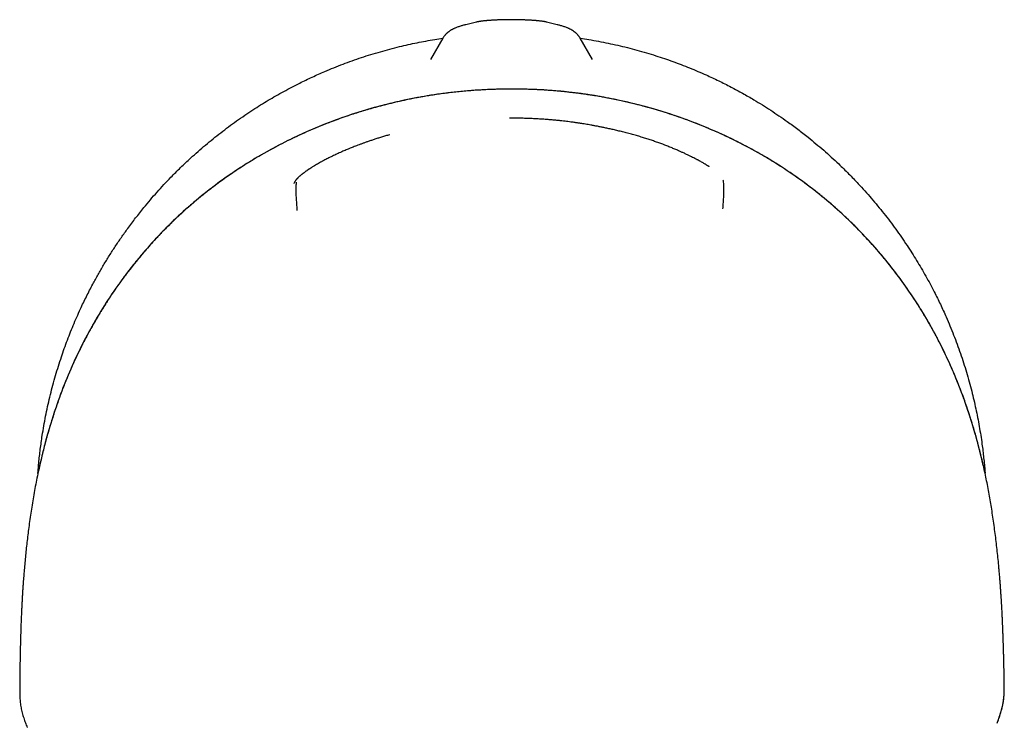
# Model space of a CAD drawing. Header units: millimetres. Extents: x 8 to 658, y 12 to 734.
# Tile 4 of 38: x 262 to 312, y 347 to 383. Entities that reach past the tile are written whole.
import ezdxf

# ---------------------------------------------------------------- set-up
doc = ezdxf.new("R2010")
doc.units = ezdxf.units.MM

msp = doc.modelspace()

# ---------------------------------------------------------------- linework, layer by layer
at = {"color": 7, "linetype": 'Continuous', "lineweight": 30}
for p, q in [((283.791, 381.841), (283.173, 380.772)), ((283.792, 381.841), (283.792, 381.841)), ((291.385, 380.772), (290.767, 381.841)), ((290.767, 381.841), (290.767, 381.841)), ((262.542, 354.798), (262.541, 354.789)), ((262.327, 349.434), (262.322, 349.028)), ((312.285, 349.202), (312.275, 349.652)), ((262.321, 348.991), (262.32, 348.901)), ((262.322, 349.035), (262.321, 348.991)), ((312.285, 349.202), (312.284, 349.209)), ((312.287, 349.118), (312.285, 349.209))]:
    msp.add_line(p, q, dxfattribs=at)
at = {"color": 7, "linetype": 'Continuous', "lineweight": 30, "flags": 128}
for points in [[(263.288, 359.964), (263.285, 359.963), (263.285, 359.962)], [(262.542, 354.8), (262.542, 354.8), (262.541, 354.787)]]:
    msp.add_lwpolyline(points, dxfattribs=at)
at = {"color": 7, "linetype": 'Continuous', "lineweight": 30}
for points, knots in [([(289.056, 382.666), (289.051, 382.668), (289.037, 382.671), (289.013, 382.676), (288.982, 382.682), (288.939, 382.69), (288.891, 382.698), (288.837, 382.705), (288.789, 382.711), (288.74, 382.717), (288.689, 382.722), (288.637, 382.728), (288.583, 382.733), (288.528, 382.738), (288.472, 382.742), (288.414, 382.747), (288.353, 382.751), (288.291, 382.755), (288.227, 382.759), (288.162, 382.763), (288.095, 382.766), (288.028, 382.769), (287.959, 382.772), (287.889, 382.775), (287.818, 382.777), (287.745, 382.78), (287.672, 382.781), (287.598, 382.783), (287.523, 382.784), (287.448, 382.785), (287.372, 382.786), (287.296, 382.786), (287.221, 382.786), (287.145, 382.785), (287.07, 382.785), (286.995, 382.784), (286.921, 382.782), (286.848, 382.78), (286.775, 382.779), (286.703, 382.776), (286.632, 382.774), (286.562, 382.771), (286.493, 382.768), (286.427, 382.764), (286.362, 382.761), (286.298, 382.757), (286.235, 382.753), (286.175, 382.749), (286.116, 382.745), (286.058, 382.74), (286.003, 382.735), (285.95, 382.731), (285.9, 382.726), (285.85, 382.72), (285.801, 382.715), (285.753, 382.709), (285.704, 382.703), (285.652, 382.695), (285.603, 382.687), (285.56, 382.679), (285.529, 382.673), (285.51, 382.668), (285.502, 382.666)], [0, 0, 0, 0, 0.00502, 0.015654, 0.028085, 0.043535, 0.069874, 0.090327, 0.109132, 0.126807, 0.145466, 0.163311, 0.180606, 0.197511, 0.214083, 0.230954, 0.24774, 0.264461, 0.281126, 0.297734, 0.314278, 0.33075, 0.34714, 0.363464, 0.380043, 0.396616, 0.413188, 0.429764, 0.446347, 0.46294, 0.479547, 0.496171, 0.512777, 0.529315, 0.545844, 0.562372, 0.578901, 0.595436, 0.61198, 0.628536, 0.64511, 0.661706, 0.678145, 0.694484, 0.710903, 0.72739, 0.743939, 0.760544, 0.777206, 0.793931, 0.810735, 0.827197, 0.844004, 0.861158, 0.878759, 0.896982, 0.916173, 0.937107, 0.962128, 0.978908, 0.990685, 1, 1, 1, 1]), ([(284.954, 382.532), (284.94, 382.528), (284.9, 382.518), (284.836, 382.501), (284.759, 382.479), (284.682, 382.456), (284.603, 382.43), (284.526, 382.403), (284.456, 382.376), (284.398, 382.351), (284.348, 382.329), (284.304, 382.307), (284.264, 382.286), (284.226, 382.266), (284.191, 382.245), (284.158, 382.223), (284.125, 382.201), (284.094, 382.179), (284.063, 382.155), (284.034, 382.131), (284.004, 382.105), (283.976, 382.078), (283.948, 382.05), (283.919, 382.019), (283.89, 381.985), (283.861, 381.948), (283.833, 381.909), (283.809, 381.874), (283.796, 381.85), (283.791, 381.841)], [0, 0, 0, 0, 0.033708, 0.101089, 0.170418, 0.242496, 0.318629, 0.400841, 0.472936, 0.529828, 0.577972, 0.619744, 0.656672, 0.689804, 0.719892, 0.74749, 0.773026, 0.796834, 0.819187, 0.840307, 0.860382, 0.879574, 0.89802, 0.915842, 0.935054, 0.953706, 0.971876, 0.989663, 1, 1, 1, 1]), ([(285.502, 382.666), (285.456, 382.656), (285.319, 382.623), (285.137, 382.578), (284.999, 382.543), (284.953, 382.532)], [0, 0, 0, 0, 0.2511782, 0.750624, 1, 1, 1, 1]), ([(289.604, 382.532), (289.559, 382.543), (289.422, 382.578), (289.239, 382.623), (289.102, 382.655), (289.056, 382.666)], [0, 0, 0, 0, 0.248816, 0.745872, 1, 1, 1, 1]), ([(290.767, 381.841), (290.764, 381.847), (290.752, 381.867), (290.732, 381.898), (290.706, 381.935), (290.68, 381.97), (290.653, 382.003), (290.625, 382.034), (290.597, 382.063), (290.569, 382.091), (290.54, 382.117), (290.51, 382.142), (290.48, 382.166), (290.45, 382.189), (290.418, 382.211), (290.386, 382.232), (290.353, 382.253), (290.318, 382.273), (290.281, 382.293), (290.241, 382.314), (290.198, 382.334), (290.15, 382.356), (290.095, 382.378), (290.029, 382.404), (289.952, 382.431), (289.871, 382.457), (289.792, 382.481), (289.714, 382.503), (289.652, 382.52), (289.613, 382.529), (289.604, 382.532)], [0, 0, 0, 0, 0.007039, 0.023519, 0.040209, 0.057171, 0.074478, 0.092212, 0.110467, 0.12935, 0.14898, 0.169495, 0.191052, 0.213831, 0.238046, 0.263953, 0.291861, 0.322158, 0.355339, 0.392062, 0.433231, 0.480153, 0.534805, 0.60023, 0.680214, 0.764573, 0.836162, 0.904137, 0.976153, 1, 1, 1, 1]), ([(263.245, 359.775), (263.247, 359.799), (263.259, 359.975), (263.286, 360.267), (263.325, 360.65), (263.366, 360.999), (263.413, 361.346), (263.471, 361.742), (263.544, 362.184), (263.636, 362.674), (263.738, 363.161), (263.849, 363.647), (263.971, 364.132), (264.104, 364.616), (264.246, 365.096), (264.394, 365.559), (264.545, 366.004), (264.7, 366.432), (264.863, 366.857), (265.035, 367.279), (265.215, 367.699), (265.388, 368.083), (265.552, 368.432), (265.707, 368.747), (265.866, 369.06), (266.061, 369.431), (266.296, 369.858), (266.575, 370.338), (266.865, 370.813), (267.167, 371.281), (267.48, 371.743), (267.76, 372.137), (268.003, 372.466), (268.205, 372.731), (268.41, 372.994), (268.658, 373.301), (268.949, 373.65), (269.288, 374.039), (269.635, 374.42), (269.953, 374.754), (270.238, 375.044), (270.488, 375.29), (270.742, 375.533), (271.035, 375.806), (271.369, 376.105), (271.747, 376.43), (272.132, 376.747), (272.523, 377.057), (272.922, 377.359), (273.328, 377.653), (273.74, 377.939), (274.145, 378.208), (274.542, 378.461), (274.931, 378.698), (275.324, 378.927), (275.722, 379.15), (276.125, 379.365), (276.5, 379.557), (276.847, 379.727), (277.164, 379.877), (277.484, 380.022), (277.85, 380.182), (278.265, 380.354), (278.729, 380.535), (279.196, 380.707), (279.668, 380.869), (280.145, 381.022), (280.625, 381.165), (281.109, 381.299), (281.58, 381.418), (282.038, 381.525), (282.483, 381.619), (282.931, 381.706), (283.368, 381.782), (283.656, 381.826), (283.794, 381.846)], [0, 0, 0, 0, 0.002247, 0.016239, 0.026995, 0.03775, 0.048514, 0.059279, 0.074555, 0.089835, 0.105114, 0.120391, 0.135771, 0.151155, 0.166539, 0.18192, 0.195879, 0.20984, 0.223799, 0.237804, 0.25181, 0.265815, 0.276579, 0.287344, 0.298118, 0.308892, 0.325939, 0.342987, 0.360034, 0.377162, 0.394292, 0.41142, 0.421654, 0.431888, 0.44213, 0.452372, 0.468184, 0.483996, 0.499837, 0.515678, 0.526455, 0.537233, 0.54802, 0.558806, 0.574091, 0.589379, 0.604667, 0.619952, 0.635342, 0.650735, 0.666129, 0.681519, 0.695485, 0.709453, 0.72342, 0.737431, 0.751443, 0.765455, 0.776224, 0.786993, 0.797772, 0.808551, 0.823832, 0.839118, 0.854403, 0.869685, 0.885073, 0.900464, 0.915856, 0.931244, 0.94521, 0.959178, 0.973144, 0.987154, 1, 1, 1, 1]), ([(290.764, 381.846), (290.911, 381.824), (291.222, 381.777), (291.696, 381.693), (292.184, 381.597), (292.672, 381.49), (293.158, 381.374), (293.643, 381.246), (294.125, 381.109), (294.59, 380.966), (295.037, 380.819), (295.466, 380.669), (295.893, 380.51), (296.318, 380.344), (296.739, 380.168), (297.125, 379.999), (297.476, 379.838), (297.793, 379.687), (298.108, 379.532), (298.415, 379.374), (298.714, 379.215), (299.006, 379.055), (299.296, 378.891), (299.632, 378.694), (300.013, 378.463), (300.436, 378.193), (300.854, 377.914), (301.22, 377.659), (301.536, 377.431), (301.804, 377.232), (302.069, 377.029), (302.378, 376.785), (302.731, 376.497), (303.123, 376.163), (303.508, 375.82), (303.846, 375.506), (304.138, 375.224), (304.388, 374.976), (304.633, 374.725), (304.909, 374.434), (305.212, 374.103), (305.541, 373.729), (305.862, 373.348), (306.176, 372.96), (306.482, 372.564), (306.781, 372.161), (307.071, 371.752), (307.344, 371.35), (307.601, 370.956), (307.842, 370.57), (308.076, 370.179), (308.303, 369.783), (308.523, 369.383), (308.718, 369.009), (308.892, 368.665), (309.045, 368.349), (309.194, 368.031), (309.357, 367.666), (309.534, 367.253), (309.72, 366.792), (309.897, 366.327), (310.064, 365.857), (310.222, 365.383), (310.37, 364.905), (310.508, 364.423), (310.632, 363.954), (310.744, 363.497), (310.843, 363.054), (310.934, 362.608), (311.017, 362.16), (311.092, 361.71), (311.153, 361.294), (311.202, 360.912), (311.242, 360.563), (311.277, 360.214), (311.3, 359.954), (311.31, 359.809), (311.312, 359.781)], [0, 0, 0, 0, 0.013693, 0.028981, 0.04427, 0.059555, 0.074944, 0.090337, 0.105729, 0.121119, 0.135086, 0.149054, 0.163021, 0.177034, 0.191047, 0.20506, 0.215831, 0.226602, 0.237382, 0.248162, 0.258384, 0.268605, 0.278835, 0.289064, 0.304465, 0.319866, 0.335293, 0.35072, 0.360957, 0.371194, 0.381439, 0.391684, 0.407501, 0.423317, 0.439162, 0.455008, 0.465788, 0.476568, 0.487358, 0.498147, 0.513436, 0.528728, 0.544019, 0.559308, 0.574702, 0.590099, 0.605497, 0.620891, 0.634861, 0.648833, 0.662803, 0.676818, 0.690834, 0.704849, 0.715622, 0.726394, 0.737176, 0.747958, 0.763224, 0.778495, 0.793765, 0.809031, 0.824405, 0.839781, 0.855157, 0.87053, 0.884482, 0.898436, 0.912388, 0.926384, 0.940382, 0.954378, 0.965137, 0.975896, 0.986664, 0.997432, 1, 1, 1, 1]), ([(287.172, 379.268), (286.706, 379.259), (285.776, 379.242), (284.388, 379.123), (283.014, 378.935), (281.653, 378.672), (280.307, 378.336), (278.978, 377.926), (277.673, 377.445), (276.399, 376.891), (275.159, 376.267), (273.956, 375.571), (272.793, 374.803), (271.677, 373.966), (270.614, 373.064), (269.613, 372.102), (268.675, 371.083), (267.801, 370.01), (266.991, 368.882), (266.245, 367.705), (265.571, 366.486), (264.971, 365.233), (264.444, 363.952), (263.989, 362.645), (263.596, 361.315), (263.389, 360.414), (263.285, 359.962)], [0, 0, 0, 0, 0.041967, 0.083678, 0.125236, 0.166746, 0.208316, 0.250052, 0.291795, 0.333435, 0.375037, 0.416672, 0.45842, 0.500366, 0.542218, 0.583809, 0.625276, 0.666752, 0.708367, 0.750245, 0.792106, 0.833732, 0.875243, 0.916738, 0.958301, 1, 1, 1, 1]), ([(287.172, 379.265), (287.046, 379.264), (286.798, 379.262), (286.43, 379.253), (286.07, 379.239), (285.719, 379.221), (285.377, 379.199), (285.044, 379.173), (284.708, 379.142), (284.372, 379.107), (284.035, 379.068), (283.708, 379.025), (283.391, 378.979), (283.084, 378.931), (282.787, 378.882), (282.501, 378.83), (282.224, 378.777), (281.957, 378.723), (281.701, 378.668), (281.457, 378.613), (281.223, 378.558), (280.999, 378.503), (280.783, 378.448), (280.575, 378.394), (280.375, 378.339), (280.184, 378.286), (280.003, 378.234), (279.775, 378.166), (279.496, 378.08), (279.142, 377.966), (278.767, 377.839), (278.371, 377.697), (277.943, 377.536), (277.484, 377.353), (276.994, 377.146), (276.506, 376.926), (276.02, 376.695), (275.538, 376.452), (275.061, 376.198), (274.602, 375.94), (274.163, 375.681), (273.741, 375.419), (273.324, 375.149), (272.913, 374.869), (272.506, 374.58), (272.094, 374.273), (271.676, 373.947), (271.254, 373.602), (270.842, 373.248), (270.44, 372.885), (270.047, 372.513), (269.664, 372.133), (269.318, 371.773), (269.009, 371.438), (268.736, 371.13), (268.473, 370.823), (268.22, 370.517), (267.976, 370.211), (267.742, 369.907), (267.529, 369.62), (267.335, 369.352), (267.16, 369.102), (267.012, 368.885), (266.886, 368.696), (266.778, 368.532), (266.664, 368.355), (266.55, 368.174), (266.435, 367.988), (266.32, 367.799), (266.202, 367.6), (266.081, 367.391), (265.957, 367.172), (265.831, 366.943), (265.702, 366.703), (265.574, 366.458), (265.447, 366.206), (265.32, 365.949), (265.193, 365.683), (265.066, 365.407), (264.938, 365.12), (264.813, 364.83), (264.69, 364.536), (264.571, 364.238), (264.452, 363.931), (264.335, 363.616), (264.219, 363.29), (264.104, 362.956), (263.992, 362.611), (263.882, 362.258), (263.774, 361.894), (263.669, 361.524), (263.568, 361.146), (263.471, 360.76), (263.377, 360.366), (263.318, 360.099), (263.288, 359.964)], [0, 0, 0, 0, 0.011311, 0.022361, 0.033152, 0.043687, 0.05397, 0.064003, 0.073788, 0.084268, 0.094452, 0.104345, 0.113946, 0.123259, 0.132284, 0.141023, 0.149477, 0.157646, 0.165533, 0.173003, 0.180201, 0.187126, 0.19378, 0.200275, 0.206488, 0.212419, 0.218067, 0.223439, 0.23385, 0.244332, 0.256891, 0.269517, 0.282211, 0.298044, 0.313986, 0.330042, 0.346212, 0.362425, 0.378638, 0.394857, 0.409734, 0.424622, 0.439527, 0.454451, 0.469399, 0.484377, 0.500753, 0.517104, 0.533405, 0.549663, 0.565889, 0.582088, 0.598259, 0.610798, 0.62313, 0.635257, 0.647185, 0.658914, 0.670448, 0.681789, 0.691074, 0.700228, 0.709252, 0.714754, 0.720652, 0.726947, 0.733639, 0.739953, 0.746588, 0.75354, 0.760796, 0.768353, 0.776212, 0.784371, 0.792831, 0.80115, 0.80974, 0.818601, 0.827736, 0.837143, 0.846823, 0.856202, 0.865826, 0.875695, 0.885812, 0.896177, 0.906792, 0.917658, 0.928778, 0.940152, 0.951782, 0.963457, 0.975384, 0.987564, 1, 1, 1, 1]), ([(311.226, 360.171), (311.135, 360.557), (310.951, 361.33), (310.616, 362.471), (310.236, 363.597), (309.805, 364.704), (309.321, 365.791), (308.783, 366.855), (308.19, 367.894), (307.545, 368.902), (306.851, 369.873), (306.111, 370.805), (305.324, 371.696), (304.492, 372.545), (303.614, 373.352), (302.641, 374.154), (301.572, 374.94), (300.406, 375.695), (299.201, 376.378), (297.958, 376.989), (296.679, 377.53), (295.369, 378), (294.035, 378.398), (292.685, 378.723), (291.323, 378.973), (289.949, 379.148), (288.564, 379.254), (287.637, 379.263), (287.172, 379.268)], [0, 0, 0, 0, 0.035767, 0.071455, 0.107093, 0.14272, 0.178385, 0.214144, 0.250065, 0.286011, 0.321794, 0.357472, 0.393104, 0.428753, 0.464481, 0.500354, 0.542201, 0.583813, 0.625309, 0.6668, 0.708393, 0.750187, 0.792018, 0.833612, 0.875088, 0.916567, 0.958166, 1, 1, 1, 1]), ([(311.223, 360.172), (311.199, 360.278), (311.151, 360.487), (311.077, 360.792), (311.002, 361.085), (310.928, 361.366), (310.855, 361.632), (310.783, 361.884), (310.713, 362.122), (310.644, 362.349), (310.576, 362.565), (310.509, 362.771), (310.445, 362.966), (310.382, 363.149), (310.323, 363.32), (310.266, 363.48), (310.213, 363.627), (310.127, 363.86), (310.004, 364.183), (309.836, 364.599), (309.659, 365.019), (309.46, 365.467), (309.237, 365.942), (308.989, 366.44), (308.729, 366.933), (308.457, 367.42), (308.173, 367.902), (307.892, 368.354), (307.616, 368.776), (307.347, 369.17), (307.07, 369.559), (306.786, 369.94), (306.496, 370.314), (306.201, 370.679), (305.9, 371.036), (305.591, 371.387), (305.256, 371.753), (304.892, 372.133), (304.497, 372.525), (304.093, 372.908), (303.679, 373.281), (303.255, 373.644), (302.842, 373.98), (302.443, 374.29), (302.06, 374.576), (301.671, 374.854), (301.278, 375.123), (300.882, 375.382), (300.483, 375.631), (300.082, 375.871), (299.677, 376.103), (299.241, 376.341), (298.774, 376.583), (298.274, 376.827), (297.769, 377.06), (297.259, 377.281), (296.743, 377.491), (296.247, 377.68), (295.771, 377.85), (295.318, 378.002), (294.861, 378.146), (294.403, 378.282), (293.996, 378.394), (293.642, 378.486), (293.345, 378.559), (293.054, 378.627), (292.77, 378.69), (292.492, 378.748), (292.266, 378.793), (292.091, 378.826), (291.964, 378.849), (291.838, 378.872), (291.706, 378.895), (291.563, 378.919), (291.408, 378.944), (291.245, 378.97), (291.074, 378.995), (290.897, 379.02), (290.708, 379.046), (290.508, 379.071), (290.297, 379.096), (290.075, 379.121), (289.841, 379.145), (289.596, 379.167), (289.339, 379.188), (289.07, 379.208), (288.791, 379.225), (288.505, 379.239), (288.214, 379.251), (287.918, 379.259), (287.611, 379.264), (287.362, 379.266), (287.214, 379.265), (287.172, 379.265)], [0, 0, 0, 0, 0.009812, 0.019251, 0.028319, 0.037017, 0.045346, 0.053168, 0.060635, 0.067749, 0.07451, 0.081045, 0.087213, 0.093016, 0.098452, 0.103523, 0.108228, 0.112574, 0.125868, 0.139342, 0.153001, 0.166847, 0.183523, 0.200227, 0.216948, 0.233694, 0.250478, 0.267275, 0.281611, 0.295923, 0.310217, 0.3245, 0.338775, 0.352792, 0.366808, 0.38082, 0.39483, 0.41151, 0.428198, 0.444897, 0.461612, 0.47835, 0.495118, 0.509492, 0.523844, 0.538168, 0.552468, 0.566752, 0.58077, 0.594782, 0.608793, 0.622803, 0.639478, 0.656152, 0.672834, 0.689528, 0.706236, 0.722965, 0.737294, 0.751652, 0.766024, 0.780366, 0.79468, 0.804035, 0.813229, 0.822197, 0.830939, 0.839458, 0.847755, 0.851659, 0.855512, 0.859315, 0.863245, 0.867569, 0.87229, 0.877407, 0.882447, 0.887821, 0.893529, 0.899571, 0.905949, 0.912662, 0.919713, 0.927102, 0.934829, 0.942898, 0.951308, 0.960063, 0.968635, 0.977517, 0.986712, 0.996221, 1, 1, 1, 1]), ([(293.168, 377.031), (293.084, 377.053), (292.919, 377.095), (292.678, 377.154), (292.448, 377.208), (292.229, 377.257), (292.023, 377.302), (291.829, 377.341), (291.647, 377.377), (291.476, 377.409), (291.317, 377.438), (291.168, 377.464), (291.031, 377.487), (290.904, 377.507), (290.796, 377.524), (290.705, 377.538), (290.627, 377.55), (290.548, 377.561), (290.455, 377.574), (290.344, 377.589), (290.213, 377.606), (290.07, 377.624), (289.916, 377.642), (289.75, 377.661), (289.574, 377.679), (289.387, 377.697), (289.189, 377.714), (288.978, 377.731), (288.753, 377.746), (288.514, 377.76), (288.264, 377.772), (288.001, 377.781), (287.725, 377.788), (287.45, 377.792), (287.266, 377.792), (287.178, 377.792)], [0, 0, 0, 0, 0.04303, 0.084047, 0.123064, 0.160089, 0.19513, 0.227622, 0.258213, 0.286908, 0.31371, 0.338624, 0.36165, 0.382793, 0.402052, 0.415864, 0.42852, 0.441317, 0.455279, 0.475107, 0.496891, 0.520634, 0.546336, 0.573998, 0.603076, 0.634049, 0.666921, 0.701696, 0.739148, 0.778592, 0.820037, 0.863492, 0.908968, 0.956477, 1, 1, 1, 1]), ([(281.106, 376.954), (281.065, 376.942), (280.956, 376.912), (280.782, 376.86), (280.586, 376.8), (280.399, 376.74), (280.221, 376.682), (280.055, 376.625), (279.898, 376.57), (279.751, 376.518), (279.612, 376.467), (279.482, 376.418), (279.361, 376.372), (279.249, 376.328), (279.147, 376.287), (279.045, 376.246), (278.94, 376.203), (278.83, 376.157), (278.716, 376.108), (278.6, 376.057), (278.505, 376.014), (278.451, 375.989), (278.436, 375.982)], [0, 0, 0, 0, 0.043108, 0.115598, 0.185455, 0.252522, 0.316679, 0.376766, 0.433888, 0.488001, 0.539072, 0.587931, 0.633612, 0.676115, 0.715445, 0.751612, 0.7956, 0.839236, 0.882725, 0.931978, 0.981073, 1, 1, 1, 1]), ([(295.944, 376.057), (295.897, 376.078), (295.791, 376.126), (295.618, 376.201), (295.423, 376.282), (295.217, 376.365), (295.009, 376.446), (294.8, 376.523), (294.592, 376.598), (294.376, 376.672), (294.151, 376.746), (293.918, 376.819), (293.676, 376.891), (293.425, 376.963), (293.254, 377.008), (293.168, 377.031)], [0, 0, 0, 0, 0.056977, 0.128064, 0.202239, 0.279412, 0.35944, 0.431653, 0.505937, 0.582369, 0.66104, 0.74204, 0.825469, 0.911423, 1, 1, 1, 1]), ([(278.436, 375.982), (278.412, 375.971), (278.348, 375.942), (278.247, 375.894), (278.129, 375.838), (278.015, 375.781), (277.905, 375.726), (277.8, 375.671), (277.722, 375.629), (277.681, 375.607), (277.674, 375.603)], [0, 0, 0, 0, 0.0877, 0.23073, 0.379153, 0.53474, 0.673919, 0.818603, 0.968965, 1, 1, 1, 1]), ([(296.707, 375.683), (296.687, 375.693), (296.631, 375.723), (296.532, 375.774), (296.409, 375.837), (296.274, 375.903), (296.127, 375.973), (296.017, 376.025), (295.953, 376.053), (295.944, 376.057)], [0, 0, 0, 0, 0.086517, 0.243841, 0.410463, 0.586479, 0.771969, 0.966978, 1, 1, 1, 1]), ([(277.674, 375.603), (277.645, 375.587), (277.579, 375.551), (277.481, 375.496), (277.377, 375.436), (277.288, 375.383), (277.216, 375.339), (277.162, 375.305), (277.116, 375.276), (277.077, 375.251), (277.046, 375.231), (277.024, 375.216), (277.009, 375.206), (276.999, 375.2), (276.989, 375.193), (276.975, 375.184), (276.958, 375.173), (276.938, 375.159), (276.913, 375.142), (276.882, 375.12), (276.845, 375.095), (276.806, 375.067), (276.769, 375.04), (276.736, 375.015), (276.705, 374.992), (276.673, 374.967), (276.639, 374.941), (276.605, 374.913), (276.571, 374.885), (276.539, 374.857), (276.506, 374.827), (276.473, 374.797), (276.447, 374.772), (276.427, 374.751), (276.412, 374.736), (276.396, 374.719), (276.38, 374.702), (276.364, 374.683), (276.348, 374.665), (276.335, 374.648), (276.324, 374.634), (276.316, 374.623), (276.309, 374.612), (276.3, 374.6), (276.29, 374.585), (276.28, 374.569), (276.271, 374.552), (276.262, 374.536), (276.255, 374.522), (276.248, 374.508), (276.243, 374.496), (276.24, 374.487), (276.238, 374.484)], [0, 0, 0, 0, 0.033278, 0.07615, 0.120348, 0.164991, 0.194456, 0.220601, 0.243431, 0.262952, 0.279166, 0.292078, 0.298141, 0.303059, 0.30793, 0.314994, 0.324317, 0.335896, 0.349732, 0.365823, 0.390535, 0.415249, 0.438699, 0.460886, 0.481811, 0.501475, 0.529862, 0.556409, 0.581786, 0.611139, 0.641212, 0.672996, 0.706501, 0.722469, 0.739516, 0.757646, 0.77686, 0.797163, 0.818555, 0.839621, 0.853744, 0.865685, 0.876292, 0.889009, 0.904204, 0.921475, 0.93847, 0.953851, 0.967615, 0.979997, 0.991047, 1, 1, 1, 1]), ([(297.314, 375.331), (297.31, 375.334), (297.292, 375.345), (297.257, 375.367), (297.207, 375.398), (297.148, 375.434), (297.079, 375.475), (297.005, 375.518), (296.926, 375.563), (296.841, 375.61), (296.768, 375.65), (296.721, 375.675), (296.707, 375.683)], [0, 0, 0, 0, 0.025122, 0.104361, 0.196365, 0.301129, 0.418577, 0.548347, 0.669347, 0.799361, 0.938399, 1, 1, 1, 1]), ([(276.356, 374.547), (276.353, 374.531), (276.348, 374.499), (276.337, 374.391), (276.329, 374.246), (276.328, 374.063), (276.338, 373.849), (276.355, 373.613), (276.375, 373.363), (276.384, 373.188), (276.389, 373.101)], [0, 0, 0, 0, 0.125519, 0.251921, 0.378719, 0.505253, 0.630846, 0.755386, 0.878676, 1, 1, 1, 1]), ([(298.008, 373.195), (298.015, 373.281), (298.029, 373.456), (298.044, 373.706), (298.055, 373.942), (298.061, 374.156), (298.058, 374.339), (298.049, 374.485), (298.037, 374.593), (298.032, 374.625), (298.029, 374.641)], [0, 0, 0, 0, 0.121268, 0.244496, 0.368778, 0.493884, 0.620169, 0.747211, 0.874068, 1, 1, 1, 1]), ([(263.285, 359.962), (263.255, 359.821), (263.195, 359.539), (263.112, 359.116), (263.035, 358.695), (262.964, 358.275), (262.897, 357.857), (262.836, 357.441), (262.781, 357.038), (262.731, 356.649), (262.687, 356.273), (262.646, 355.898), (262.608, 355.526), (262.573, 355.155), (262.552, 354.91), (262.541, 354.787)], [0, 0, 0, 0, 0.080816, 0.161266, 0.241416, 0.321331, 0.401074, 0.480709, 0.5603, 0.633272, 0.706307, 0.779451, 0.852751, 0.926252, 1, 1, 1, 1]), ([(312.015, 355.003), (312.002, 355.136), (311.977, 355.403), (311.934, 355.808), (311.889, 356.214), (311.839, 356.623), (311.786, 357.034), (311.728, 357.447), (311.667, 357.85), (311.603, 358.243), (311.538, 358.626), (311.467, 359.01), (311.392, 359.396), (311.312, 359.783), (311.255, 360.041), (311.226, 360.171)], [0, 0, 0, 0, 0.080439, 0.160589, 0.240509, 0.320259, 0.3999, 0.479491, 0.559096, 0.632134, 0.705284, 0.778596, 0.852119, 0.925904, 1, 1, 1, 1]), ([(262.541, 354.787), (262.537, 354.737), (262.529, 354.633), (262.516, 354.472), (262.503, 354.302), (262.49, 354.122), (262.477, 353.932), (262.464, 353.737), (262.452, 353.537), (262.44, 353.331), (262.429, 353.118), (262.418, 352.895), (262.407, 352.659), (262.396, 352.409), (262.386, 352.145), (262.376, 351.871), (262.367, 351.588), (262.359, 351.294), (262.351, 350.997), (262.344, 350.697), (262.338, 350.394), (262.333, 350.082), (262.328, 349.761), (262.325, 349.544), (262.323, 349.435)], [0, 0, 0, 0, 0.02831, 0.058402, 0.090279, 0.123942, 0.159394, 0.196637, 0.233396, 0.271751, 0.311705, 0.353259, 0.396417, 0.443945, 0.49328, 0.544426, 0.597384, 0.652156, 0.708743, 0.763761, 0.820396, 0.878647, 0.938515, 1, 1, 1, 1]), ([(312.279, 349.665), (312.278, 349.725), (312.275, 349.842), (312.271, 350.011), (312.268, 350.168), (312.264, 350.313), (312.26, 350.446), (312.257, 350.567), (312.254, 350.669), (312.252, 350.754), (312.25, 350.824), (312.248, 350.889), (312.246, 350.951), (312.244, 351.014), (312.242, 351.076), (312.239, 351.182), (312.234, 351.333), (312.227, 351.524), (312.22, 351.709), (312.215, 351.851), (312.211, 351.954), (312.208, 352.021), (312.205, 352.086), (312.202, 352.155), (312.199, 352.23), (312.195, 352.315), (312.191, 352.408), (312.186, 352.509), (312.181, 352.619), (312.175, 352.739), (312.168, 352.872), (312.16, 353.017), (312.151, 353.176), (312.141, 353.346), (312.13, 353.527), (312.117, 353.718), (312.103, 353.916), (312.088, 354.12), (312.072, 354.331), (312.055, 354.55), (312.035, 354.78), (312.021, 354.936), (312.013, 355.016)], [0, 0, 0, 0, 0.033844, 0.065431, 0.094759, 0.121828, 0.146638, 0.169186, 0.189474, 0.203828, 0.216785, 0.228565, 0.24021, 0.251854, 0.263499, 0.275143, 0.311531, 0.347853, 0.382476, 0.414681, 0.427613, 0.44011, 0.452171, 0.464375, 0.478478, 0.494601, 0.511654, 0.530504, 0.551152, 0.573597, 0.597841, 0.62552, 0.655225, 0.686955, 0.720712, 0.756498, 0.794314, 0.83183, 0.871155, 0.912289, 0.955237, 1, 1, 1, 1]), ([(262.321, 348.907), (262.321, 348.852), (262.32, 348.744), (262.321, 348.631), (262.323, 348.572), (262.324, 348.568)], [0, 0, 0, 0, 0.484027, 0.96669, 1, 1, 1, 1]), ([(262.321, 348.893), (262.32, 348.813), (262.319, 348.651), (262.327, 348.402), (262.347, 348.147), (262.384, 347.888), (262.444, 347.629), (262.521, 347.374), (262.607, 347.126), (262.669, 346.964), (262.699, 346.884)], [0, 0, 0, 0, 0.12141, 0.246089, 0.372524, 0.499682, 0.627151, 0.754168, 0.87914, 1, 1, 1, 1]), ([(311.923, 347.101), (311.939, 347.147), (311.972, 347.236), (312.019, 347.366), (312.062, 347.491), (312.1, 347.609), (312.131, 347.712), (312.156, 347.8), (312.175, 347.875), (312.192, 347.945), (312.206, 348.009), (312.22, 348.078), (312.234, 348.156), (312.248, 348.249), (312.261, 348.352), (312.272, 348.464), (312.28, 348.584), (312.285, 348.71), (312.288, 348.843), (312.288, 348.982), (312.287, 349.076), (312.286, 349.124)], [0, 0, 0, 0, 0.067868, 0.133072, 0.194984, 0.253127, 0.307155, 0.346558, 0.383191, 0.416999, 0.44795, 0.476872, 0.517243, 0.562525, 0.61268, 0.66761, 0.727161, 0.789921, 0.856608, 0.926813, 1, 1, 1, 1]), ([(311.926, 347.098), (311.955, 347.178), (312.016, 347.341), (312.1, 347.59), (312.174, 347.845), (312.232, 348.105), (312.267, 348.364), (312.285, 348.62), (312.29, 348.868), (312.288, 349.031), (312.286, 349.111)], [0, 0, 0, 0, 0.120784, 0.245745, 0.372784, 0.500276, 0.627442, 0.75389, 0.878584, 1, 1, 1, 1])]:
    msp.add_open_spline(points, degree=3, knots=knots, dxfattribs=at)

doc.saveas('drawing.dxf')
